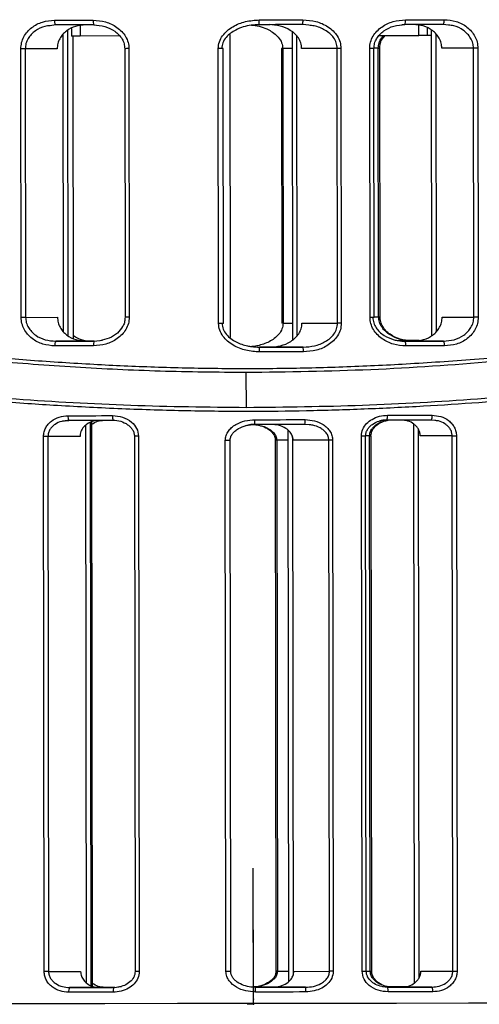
# Model space of a CAD drawing. Header units: millimetres. Extents: x -270 to 42, y 81 to 379.
# Tile 6 of 25: x -218 to -189, y 132 to 194. Entities that reach past the tile are written whole.
import ezdxf

# ---------------------------------------------------------------- set-up
doc = ezdxf.new("R2010")
doc.units = ezdxf.units.MM
doc.header["$PDSIZE"] = -1

msp = doc.modelspace()

# ---------------------------------------------------------------- linework, layer by layer
at = {"color": 7, "linetype": 'Continuous', "lineweight": 25}
for p, q in [((-215.506, 193.768), (-215.846, 193.721)), ((-214.704, 174.204), (-214.727, 193.426)), ((-214.484, 193.549), (-214.483, 193.07)), ((-213.943, 193.77), (-213.942, 193.07)), ((-199.553, 193.744), (-199.926, 193.787)), ((-193.496, 193.795), (-193.69, 193.769)), ((-192.621, 193.096), (-192.622, 193.754)), ((-192.071, 193.097), (-192.071, 193.569)), ((-191.834, 193.45), (-191.811, 174.207)), ((-190.735, 193.751), (-191.075, 193.798)), ((-214.999, 174.442), (-215.022, 193.188)), ((-214.36, 174.031), (-214.384, 193.07)), ((-211.455, 193.073), (-213.942, 193.07)), ((-204.485, 174.092), (-204.508, 193.169)), ((-200.603, 193.346), (-200.58, 173.925)), ((-200.312, 193.076), (-200.289, 174.195)), ((-195.128, 193.093), (-192.621, 193.096)), ((-194.924, 192.872), (-194.744, 193.101)), ((-191.543, 193.214), (-191.52, 174.444)), ((-217.662, 175.357), (-217.682, 192.266)), ((-215.399, 192.268), (-217.405, 192.266)), ((-217.405, 192.266), (-217.384, 175.357)), ((-211.138, 192.273), (-211.117, 175.365)), ((-210.873, 192.274), (-210.852, 175.365)), ((-205.23, 174.979), (-205.251, 192.28)), ((-204.921, 174.979), (-204.942, 192.281)), ((-201.274, 192.293), (-201.253, 174.991)), ((-200.602, 192.294), (-201.187, 192.293)), ((-201.187, 192.293), (-201.166, 174.992)), ((-197.755, 192.29), (-199.996, 192.287)), ((-197.734, 174.988), (-197.755, 192.29)), ((-197.517, 192.29), (-197.496, 174.988)), ((-195.69, 175.355), (-195.71, 192.292)), ((-195.423, 175.355), (-195.444, 192.292)), ((-195.166, 192.301), (-195.443, 192.3)), ((-195.146, 175.392), (-195.166, 192.301)), ((-195.166, 192.301), (-195.078, 192.301)), ((-195.057, 175.392), (-195.078, 192.301)), ((-189.171, 192.3), (-191.166, 192.298)), ((-189.151, 175.363), (-189.171, 192.3)), ((-188.894, 192.3), (-188.874, 175.363)), ((-217.384, 175.357), (-215.379, 175.36)), ((-201.166, 174.992), (-200.581, 174.992)), ((-199.975, 174.985), (-197.734, 174.988)), ((-195.423, 175.392), (-195.146, 175.392)), ((-195.146, 175.392), (-195.057, 175.392)), ((-191.145, 175.361), (-189.151, 175.363)), ((-213.577, 173.862), (-215.482, 173.859)), ((-213.063, 173.862), (-212.547, 173.931)), ((-193.108, 173.895), (-193.906, 173.894)), ((-191.05, 173.861), (-192.945, 173.858)), ((-199.901, 173.485), (-202.022, 173.483)), ((-203.471, 169.689), (-203.494, 171.882)), ((-214.895, 168.851), (-214.668, 168.872)), ((-214.658, 168.867), (-214.893, 168.836)), ((-213.246, 133.284), (-213.289, 168.757)), ((-213.173, 133.249), (-213.216, 168.788)), ((-202.945, 168.616), (-202.945, 168.916)), ((-199.529, 168.591), (-199.788, 168.619)), ((-192.943, 168.647), (-192.9, 133.442)), ((-191.6, 168.865), (-191.836, 168.895)), ((-213.541, 133.454), (-213.584, 168.59)), ((-200.865, 168.254), (-200.822, 133.548)), ((-192.651, 168.337), (-192.609, 133.753)), ((-216.211, 134.167), (-216.252, 167.865)), ((-213.956, 167.868), (-215.977, 167.866)), ((-215.977, 167.866), (-215.936, 134.168)), ((-210.53, 167.872), (-210.489, 134.174)), ((-210.265, 167.873), (-210.224, 134.175)), ((-204.769, 134.181), (-204.81, 167.613)), ((-204.461, 134.182), (-204.501, 167.614)), ((-201.655, 167.625), (-201.614, 134.193)), ((-200.864, 167.626), (-201.567, 167.625)), ((-201.567, 167.625), (-201.527, 134.193)), ((-200.573, 167.842), (-200.532, 133.943)), ((-198.28, 167.621), (-200.532, 167.619)), ((-198.24, 134.189), (-198.28, 167.621)), ((-198.044, 167.622), (-198.003, 134.189)), ((-196.191, 134.192), (-196.232, 167.89)), ((-195.715, 167.898), (-195.966, 167.897)), ((-195.924, 134.192), (-195.965, 167.89)), ((-195.674, 134.2), (-195.715, 167.898)), ((-195.715, 167.898), (-195.626, 167.898)), ((-195.585, 134.2), (-195.626, 167.898)), ((-190.514, 167.897), (-192.523, 167.894)), ((-190.473, 134.199), (-190.514, 167.897)), ((-190.239, 167.897), (-190.199, 134.199)), ((-215.936, 134.168), (-213.916, 134.17)), ((-201.527, 134.193), (-200.823, 134.194)), ((-200.491, 134.187), (-198.24, 134.189)), ((-195.924, 134.199), (-195.674, 134.2)), ((-195.674, 134.2), (-195.585, 134.2)), ((-192.483, 134.196), (-190.473, 134.199)), ((-212.707, 133.172), (-214.615, 133.169)), ((-211.82, 133.173), (-211.347, 133.232)), ((-203.192, 133.202), (-202.902, 133.184)), ((-201.804, 133.192), (-203.17, 133.191)), ((-202.901, 132.884), (-202.902, 133.184)), ((-199.745, 133.187), (-201.858, 133.185)), ((-194.897, 133.231), (-194.59, 133.194)), ((-194.253, 133.202), (-194.651, 133.201)), ((-191.792, 133.197), (-193.69, 133.195))]:
    msp.add_line(p, q, dxfattribs=at)
at = {"color": 7, "linetype": 'Continuous'}
for p, q in [((-203.036, 132.937), (-203.045, 140.673)), ((-203.035, 132.437), (-203.045, 140.173)), ((-203.035, 132.117), (-203.044, 139.853)), ((-203.036, 132.937), (-203.025, 132.937)), ((-203.035, 132.117), (-203.427, 132.117)), ((-203.035, 132.437), (-203.046, 132.437))]:
    msp.add_line(p, q, dxfattribs=at)
at = {"color": 7, "linetype": 'Continuous', "lineweight": 25, "flags": 128}
for points in [[(-215.563, 194.068), (-215.26, 194.068), (-214.957, 194.069), (-214.653, 194.069), (-214.35, 194.07), (-214.046, 194.07), (-213.742, 194.07), (-213.437, 194.071), (-213.133, 194.071)], [(-202.67, 194.084), (-202.325, 194.084), (-201.981, 194.084), (-201.636, 194.085), (-201.291, 194.085), (-200.946, 194.086), (-200.601, 194.086), (-200.257, 194.087), (-199.912, 194.087)], [(-193.453, 194.095), (-193.148, 194.095), (-192.843, 194.096), (-192.539, 194.096), (-192.235, 194.096), (-191.931, 194.097), (-191.627, 194.097), (-191.324, 194.097), (-191.02, 194.098)], [(-213.087, 193.771), (-213.39, 193.771), (-213.693, 193.77), (-213.996, 193.77), (-214.299, 193.77), (-214.601, 193.769), (-214.903, 193.769), (-215.205, 193.768), (-215.506, 193.768)], [(-199.926, 193.787), (-200.269, 193.787), (-200.612, 193.786), (-200.955, 193.786), (-201.299, 193.785), (-201.642, 193.785), (-201.985, 193.784), (-202.329, 193.784), (-202.672, 193.784)], [(-191.075, 193.798), (-191.376, 193.797), (-191.678, 193.797), (-191.981, 193.797), (-192.283, 193.796), (-192.586, 193.796), (-192.889, 193.796), (-193.193, 193.795), (-193.496, 193.795)], [(-213.942, 193.07), (-214.293, 193.07), (-214.467, 193.07), (-214.483, 193.07)], [(-192.071, 193.097), (-192.089, 193.097), (-192.266, 193.096), (-192.621, 193.096)], [(-191.834, 193.104), (-191.923, 193.104), (-192.071, 193.104)], [(-217.405, 192.266), (-217.433, 192.266), (-217.464, 192.266), (-217.498, 192.266), (-217.533, 192.266), (-217.57, 192.266), (-217.607, 192.266), (-217.645, 192.266), (-217.682, 192.266)], [(-210.873, 192.274), (-210.954, 192.274), (-211.026, 192.274), (-211.083, 192.273), (-211.121, 192.273), (-211.137, 192.273), (-211.138, 192.273)], [(-204.942, 192.281), (-204.948, 192.281), (-204.966, 192.281), (-204.995, 192.281), (-205.033, 192.281), (-205.08, 192.281), (-205.134, 192.281), (-205.192, 192.281), (-205.251, 192.28)], [(-201.187, 192.293), (-201.239, 192.293), (-201.269, 192.293), (-201.274, 192.293)], [(-197.517, 192.29), (-197.55, 192.29), (-197.583, 192.29), (-197.615, 192.29), (-197.646, 192.29), (-197.676, 192.29), (-197.704, 192.29), (-197.731, 192.29), (-197.755, 192.29)], [(-195.444, 192.292), (-195.449, 192.292), (-195.464, 192.292), (-195.488, 192.292), (-195.52, 192.292), (-195.56, 192.292), (-195.606, 192.292), (-195.657, 192.292), (-195.71, 192.292)], [(-188.894, 192.3), (-188.931, 192.3), (-188.969, 192.3), (-189.006, 192.3), (-189.043, 192.3), (-189.078, 192.3), (-189.112, 192.3), (-189.143, 192.3), (-189.171, 192.3)], [(-217.384, 175.357), (-217.413, 175.357), (-217.444, 175.357), (-217.477, 175.357), (-217.513, 175.357), (-217.549, 175.357), (-217.587, 175.357), (-217.624, 175.357), (-217.662, 175.357)], [(-210.852, 175.365), (-210.933, 175.365), (-211.005, 175.365), (-211.063, 175.365), (-211.101, 175.365), (-211.117, 175.365), (-211.117, 175.365)], [(-204.921, 174.979), (-204.927, 174.979), (-204.945, 174.979), (-204.974, 174.979), (-205.012, 174.979), (-205.059, 174.979), (-205.113, 174.979), (-205.171, 174.979), (-205.23, 174.979)], [(-201.166, 174.992), (-201.218, 174.991), (-201.248, 174.991), (-201.253, 174.991)], [(-197.496, 174.988), (-197.529, 174.988), (-197.562, 174.988), (-197.594, 174.988), (-197.625, 174.988), (-197.655, 174.988), (-197.683, 174.988), (-197.71, 174.988), (-197.734, 174.988)], [(-195.423, 175.355), (-195.428, 175.355), (-195.443, 175.355), (-195.467, 175.355), (-195.5, 175.355), (-195.54, 175.355), (-195.586, 175.355), (-195.636, 175.355), (-195.69, 175.355)], [(-188.874, 175.363), (-188.911, 175.363), (-188.949, 175.363), (-188.986, 175.363), (-189.023, 175.363), (-189.058, 175.363), (-189.091, 175.363), (-189.122, 175.363), (-189.151, 175.363)], [(-213.108, 173.562), (-213.413, 173.562), (-213.717, 173.562), (-214.021, 173.561), (-214.325, 173.561), (-214.629, 173.561), (-214.932, 173.56), (-215.235, 173.56), (-215.538, 173.559)], [(-215.482, 173.859), (-215.181, 173.86), (-214.879, 173.86), (-214.577, 173.861), (-214.275, 173.861), (-213.972, 173.861), (-213.669, 173.862), (-213.366, 173.862), (-213.063, 173.862)], [(-213.063, 173.863), (-213.269, 173.862), (-213.577, 173.862)], [(-193.903, 173.893), (-193.829, 173.894), (-193.52, 173.894), (-193.211, 173.894), (-192.902, 173.895), (-192.594, 173.895)], [(-193.472, 173.858), (-193.168, 173.858), (-192.865, 173.858), (-192.562, 173.859), (-192.259, 173.859), (-191.957, 173.86), (-191.654, 173.86), (-191.352, 173.86), (-191.05, 173.861)], [(-192.945, 173.858), (-193.254, 173.858), (-193.454, 173.858)], [(-190.995, 173.561), (-191.299, 173.56), (-191.602, 173.56), (-191.906, 173.56), (-192.21, 173.559), (-192.514, 173.559), (-192.818, 173.558), (-193.123, 173.558), (-193.428, 173.558)], [(-192.592, 173.895), (-192.805, 173.895), (-193.108, 173.895)], [(-202.759, 173.489), (-202.73, 173.489), (-202.375, 173.49), (-202.021, 173.49), (-201.96, 173.49)], [(-202.022, 173.483), (-202.377, 173.482), (-202.649, 173.482)], [(-202.647, 173.482), (-202.304, 173.482), (-201.961, 173.483), (-201.617, 173.483), (-201.274, 173.483), (-200.931, 173.484), (-200.588, 173.484), (-200.245, 173.485), (-199.901, 173.485)], [(-199.887, 173.185), (-200.231, 173.185), (-200.576, 173.184), (-200.921, 173.184), (-201.265, 173.183), (-201.61, 173.183), (-201.955, 173.183), (-202.3, 173.182), (-202.645, 173.182)], [(-214.714, 169.167), (-214.365, 169.168), (-214.014, 169.168), (-213.664, 169.168), (-213.313, 169.169), (-212.962, 169.169), (-212.61, 169.17), (-212.258, 169.17), (-211.906, 169.171)], [(-211.863, 168.871), (-212.214, 168.87), (-212.564, 168.87), (-212.914, 168.869), (-213.263, 168.869), (-213.613, 168.869), (-213.961, 168.868), (-214.31, 168.868), (-214.658, 168.867)], [(-202.945, 168.916), (-202.548, 168.916), (-202.152, 168.917), (-201.755, 168.917), (-201.358, 168.917), (-200.962, 168.918), (-200.565, 168.918), (-200.169, 168.919), (-199.773, 168.919)], [(-199.788, 168.619), (-200.182, 168.619), (-200.577, 168.618), (-200.971, 168.618), (-201.366, 168.617), (-201.761, 168.617), (-202.156, 168.617), (-202.55, 168.616), (-202.945, 168.616)], [(-191.836, 168.895), (-192.184, 168.895), (-192.533, 168.894), (-192.882, 168.894), (-193.232, 168.893), (-193.582, 168.893), (-193.932, 168.892), (-194.282, 168.892), (-194.633, 168.892)], [(-194.593, 169.192), (-194.24, 169.192), (-193.888, 169.193), (-193.536, 169.193), (-193.185, 169.193), (-192.833, 169.194), (-192.483, 169.194), (-192.132, 169.195), (-191.782, 169.195)], [(-215.977, 167.866), (-216.005, 167.866), (-216.036, 167.866), (-216.069, 167.866), (-216.104, 167.866), (-216.141, 167.866), (-216.178, 167.865), (-216.215, 167.865), (-216.252, 167.865)], [(-210.265, 167.873), (-210.346, 167.872), (-210.418, 167.872), (-210.475, 167.872), (-210.514, 167.872), (-210.53, 167.872), (-210.53, 167.872)], [(-204.501, 167.614), (-204.507, 167.614), (-204.525, 167.614), (-204.554, 167.614), (-204.592, 167.614), (-204.639, 167.614), (-204.692, 167.613), (-204.75, 167.613), (-204.81, 167.613)], [(-201.567, 167.625), (-201.62, 167.625), (-201.649, 167.625), (-201.655, 167.625)], [(-198.044, 167.622), (-198.076, 167.621), (-198.109, 167.621), (-198.141, 167.621), (-198.172, 167.621), (-198.202, 167.621), (-198.23, 167.621), (-198.256, 167.621), (-198.28, 167.621)], [(-196.232, 167.89), (-196.178, 167.89), (-196.128, 167.89), (-196.082, 167.89), (-196.042, 167.89), (-196.009, 167.89), (-195.985, 167.89), (-195.97, 167.89), (-195.965, 167.89)], [(-190.514, 167.897), (-190.486, 167.897), (-190.455, 167.897), (-190.422, 167.897), (-190.387, 167.897), (-190.351, 167.897), (-190.314, 167.897), (-190.276, 167.897), (-190.239, 167.897)], [(-215.936, 134.168), (-215.964, 134.168), (-215.995, 134.168), (-216.028, 134.168), (-216.063, 134.168), (-216.1, 134.168), (-216.137, 134.168), (-216.174, 134.168), (-216.211, 134.167)], [(-210.224, 134.175), (-210.305, 134.175), (-210.377, 134.174), (-210.435, 134.174), (-210.473, 134.174), (-210.489, 134.174), (-210.489, 134.174)], [(-204.461, 134.182), (-204.467, 134.182), (-204.485, 134.182), (-204.513, 134.182), (-204.552, 134.182), (-204.599, 134.181), (-204.652, 134.181), (-204.709, 134.181), (-204.769, 134.181)], [(-201.527, 134.193), (-201.579, 134.193), (-201.609, 134.193), (-201.614, 134.193)], [(-198.003, 134.189), (-198.036, 134.189), (-198.068, 134.189), (-198.1, 134.189), (-198.131, 134.189), (-198.161, 134.189), (-198.189, 134.189), (-198.216, 134.189), (-198.24, 134.189)], [(-196.191, 134.192), (-196.138, 134.192), (-196.087, 134.192), (-196.041, 134.192), (-196.001, 134.192), (-195.968, 134.192), (-195.944, 134.192), (-195.929, 134.192), (-195.924, 134.192)], [(-190.473, 134.199), (-190.445, 134.199), (-190.414, 134.199), (-190.381, 134.199), (-190.346, 134.199), (-190.31, 134.199), (-190.273, 134.199), (-190.235, 134.199), (-190.199, 134.199)], [(-211.862, 132.873), (-212.214, 132.872), (-212.566, 132.872), (-212.918, 132.871), (-213.269, 132.871), (-213.62, 132.871), (-213.97, 132.87), (-214.321, 132.87), (-214.67, 132.869)], [(-214.615, 133.169), (-214.267, 133.17), (-213.918, 133.17), (-213.569, 133.171), (-213.22, 133.171), (-212.87, 133.172), (-212.521, 133.172), (-212.17, 133.172), (-211.82, 133.173)], [(-212.707, 133.172), (-212.351, 133.172), (-211.993, 133.173), (-211.821, 133.173)], [(-211.76, 133.18), (-211.833, 133.18), (-212.184, 133.18), (-212.386, 133.18)], [(-211.762, 133.18), (-212.026, 133.18), (-212.383, 133.179)], [(-201.804, 133.192), (-202.171, 133.192), (-202.58, 133.191), (-202.989, 133.191), (-203.019, 133.191)], [(-202.902, 133.184), (-202.508, 133.184), (-202.113, 133.184), (-201.718, 133.185), (-201.323, 133.185), (-200.929, 133.186), (-200.534, 133.186), (-200.139, 133.187), (-199.745, 133.187)], [(-199.729, 132.887), (-200.125, 132.887), (-200.522, 132.886), (-200.918, 132.886), (-201.315, 132.885), (-201.711, 132.885), (-202.108, 132.884), (-202.505, 132.884), (-202.901, 132.884)], [(-202.897, 133.184), (-202.675, 133.184), (-202.267, 133.184), (-201.858, 133.185)], [(-193.365, 133.202), (-193.722, 133.202), (-194.079, 133.202), (-194.436, 133.201), (-194.648, 133.201)], [(-194.59, 133.194), (-194.239, 133.194), (-193.889, 133.194), (-193.539, 133.195), (-193.189, 133.195), (-192.839, 133.196), (-192.49, 133.196), (-192.141, 133.197), (-191.792, 133.197)], [(-191.738, 132.897), (-192.088, 132.897), (-192.439, 132.896), (-192.789, 132.896), (-193.141, 132.895), (-193.492, 132.895), (-193.844, 132.895), (-194.196, 132.894), (-194.549, 132.894)], [(-194.489, 133.194), (-194.404, 133.194), (-194.047, 133.194), (-193.69, 133.195)], [(-193.639, 133.202), (-193.902, 133.202), (-194.253, 133.202)], [(-264.661, 132.112), (-263.726, 132.113), (-262.462, 132.114), (-260.875, 132.116), (-258.974, 132.118), (-256.769, 132.12), (-254.272, 132.123), (-251.497, 132.126), (-248.458, 132.13), (-245.173, 132.133), (-241.659, 132.137), (-237.935, 132.142), (-234.022, 132.146), (-229.94, 132.151), (-225.713, 132.156), (-221.362, 132.161), (-216.911, 132.167), (-212.385, 132.172), (-207.809, 132.178), (-203.206, 132.183), (-198.603, 132.189), (-194.023, 132.194), (-189.493, 132.2), (-185.036, 132.205)]]:
    msp.add_lwpolyline(points, dxfattribs=at)
at = {"color": 7, "linetype": 'Continuous', "lineweight": 25}
for centre, radius, start, end in [((-215.12, 193.996), 0.448, 170.78179, 210.57117), ((-212.601, 193.998), 0.536, 172.21603, 205.06594), ((-214.016, 193.995), 11.346, 358.93324, 0.44816), ((-201.482, 194.01), 1.572, 351.83398, 2.7981), ((-194.002, 194.021), 0.554, 335.92587, 7.68653), ((-191.474, 194.025), 0.459, 330.37204, 9.1581), ((-215.095, 173.632), 0.449, 149.57458, 189.35262), ((-212.576, 173.636), 0.537, 155.07882, 187.91892), ((-193.977, 173.63), 0.554, 352.4561, 24.20722), ((-191.449, 173.633), 0.459, 350.98511, 29.76003), ((-213.996, 173.243), 11.351, 359.69089, 1.20531), ((-201.458, 173.258), 1.573, 357.34218, 8.30276), ((-214.27, 169.095), 0.451, 170.82163, 210.40883), ((-211.343, 169.098), 0.568, 172.62754, 203.58817), ((-201.201, 168.843), 1.431, 351.01558, 3.06539), ((-195.176, 169.117), 0.587, 337.40251, 7.26957), ((-192.237, 169.122), 0.461, 330.52434, 9.11999), ((-214.226, 132.942), 0.451, 149.7369, 189.31279), ((-211.299, 132.947), 0.568, 156.55629, 187.50759), ((-201.159, 132.96), 1.432, 357.07503, 9.12095), ((-195.132, 132.967), 0.588, 352.87288, 22.73088), ((-192.193, 132.969), 0.461, 351.0232, 29.60775)]:
    msp.add_arc(centre, radius, start, end, dxfattribs=at)
for points, knots in [([(-217.682, 192.266), (-217.672, 192.397), (-217.653, 192.658), (-217.504, 193.024), (-217.283, 193.345), (-216.907, 193.697), (-216.327, 194.002), (-215.817, 194.046), (-215.563, 194.068)], [0, 0, 0, 0, 0.1261207, 0.2507475, 0.3761611, 0.5017374, 0.7512596, 1, 1, 1, 1]), ([(-213.133, 194.071), (-212.868, 194.05), (-212.34, 194.007), (-211.727, 193.707), (-211.319, 193.362), (-211.075, 193.04), (-210.905, 192.673), (-210.883, 192.406), (-210.873, 192.274)], [0, 0, 0, 0, 0.249605, 0.49931, 0.627776, 0.749988, 0.876853, 1, 1, 1, 1]), ([(-205.251, 192.28), (-205.236, 192.426), (-205.206, 192.716), (-204.985, 193.101), (-204.687, 193.418), (-204.212, 193.749), (-203.533, 194.023), (-202.957, 194.064), (-202.67, 194.084)], [0, 0, 0, 0, 0.1257264, 0.2510607, 0.3761919, 0.5016744, 0.7512456, 1, 1, 1, 1]), ([(-199.912, 194.087), (-199.636, 194.068), (-199.085, 194.029), (-198.437, 193.744), (-198.002, 193.403), (-197.738, 193.078), (-197.553, 192.703), (-197.529, 192.426), (-197.517, 192.29)], [0, 0, 0, 0, 0.250139, 0.499169, 0.627957, 0.749629, 0.876874, 1, 1, 1, 1]), ([(-195.71, 192.292), (-195.699, 192.427), (-195.677, 192.696), (-195.506, 193.067), (-195.261, 193.386), (-194.854, 193.731), (-194.244, 194.029), (-193.717, 194.073), (-193.453, 194.095)], [0, 0, 0, 0, 0.1259147, 0.2510993, 0.3764291, 0.5020214, 0.7507218, 1, 1, 1, 1]), ([(-191.02, 194.098), (-190.765, 194.076), (-190.254, 194.034), (-189.67, 193.727), (-189.292, 193.376), (-189.072, 193.053), (-188.922, 192.69), (-188.904, 192.43), (-188.894, 192.3)], [0, 0, 0, 0, 0.249184, 0.499081, 0.626579, 0.749636, 0.875914, 1, 1, 1, 1]), ([(-215.846, 193.721), (-215.953, 193.71), (-216.281, 193.678), (-216.692, 193.469), (-217.034, 193.181), (-217.239, 192.91), (-217.378, 192.602), (-217.396, 192.376), (-217.405, 192.266)], [0, 0, 0, 0, 0.13814, 0.424148, 0.574391, 0.711667, 0.858702, 1, 1, 1, 1]), ([(-213.601, 193.771), (-213.816, 193.753), (-214.245, 193.716), (-214.738, 193.463), (-215.059, 193.17), (-215.247, 192.902), (-215.374, 192.598), (-215.391, 192.379), (-215.399, 192.268)], [0, 0, 0, 0, 0.248878, 0.498361, 0.626263, 0.749342, 0.873893, 1, 1, 1, 1]), ([(-213.095, 193.776), (-212.859, 193.756), (-212.39, 193.715), (-211.853, 193.453), (-211.503, 193.156), (-211.3, 192.891), (-211.164, 192.592), (-211.147, 192.379), (-211.138, 192.273)], [0, 0, 0, 0, 0.261212, 0.518128, 0.643561, 0.765749, 0.884005, 1, 1, 1, 1]), ([(-202.672, 193.784), (-202.838, 193.776), (-203.346, 193.754), (-204.09, 193.53), (-204.694, 193.099), (-204.984, 192.66), (-205.014, 192.403), (-205.029, 192.281)], [0, 0, 0, 0, 0.163641, 0.4992, 0.748894, 0.881038, 1, 1, 1, 1]), ([(-203.154, 193.763), (-203.119, 193.761), (-202.744, 193.738), (-202.129, 193.536), (-201.523, 193.111), (-201.233, 192.673), (-201.201, 192.415), (-201.187, 192.293)], [0, 0, 0, 0, 0.039433, 0.424827, 0.711602, 0.863371, 1, 1, 1, 1]), ([(-199.996, 192.287), (-200.007, 192.404), (-200.029, 192.638), (-200.191, 192.953), (-200.419, 193.222), (-200.794, 193.504), (-201.346, 193.737), (-201.813, 193.769), (-202.047, 193.785)], [0, 0, 0, 0, 0.124935, 0.250312, 0.371666, 0.500911, 0.749921, 1, 1, 1, 1]), ([(-197.755, 192.29), (-197.767, 192.407), (-197.791, 192.65), (-197.969, 192.968), (-198.22, 193.239), (-198.619, 193.515), (-199.079, 193.707), (-199.436, 193.735), (-199.553, 193.744)], [0, 0, 0, 0, 0.138952, 0.287238, 0.422544, 0.575059, 0.861396, 1, 1, 1, 1]), ([(-195.444, 192.292), (-195.435, 192.399), (-195.418, 192.613), (-195.281, 192.913), (-195.078, 193.178), (-194.729, 193.475), (-194.193, 193.737), (-193.724, 193.779), (-193.488, 193.8)], [0, 0, 0, 0, 0.116813, 0.235338, 0.357509, 0.48328, 0.739151, 1, 1, 1, 1]), ([(-191.166, 192.298), (-191.174, 192.407), (-191.191, 192.625), (-191.319, 192.929), (-191.507, 193.197), (-191.829, 193.489), (-192.323, 193.743), (-192.754, 193.778), (-192.969, 193.796)], [0, 0, 0, 0, 0.124842, 0.250133, 0.372941, 0.50061, 0.750384, 1, 1, 1, 1]), ([(-189.171, 192.3), (-189.18, 192.41), (-189.199, 192.635), (-189.337, 192.941), (-189.542, 193.212), (-189.885, 193.5), (-190.297, 193.709), (-190.627, 193.741), (-190.735, 193.751)], [0, 0, 0, 0, 0.140615, 0.286907, 0.424124, 0.574321, 0.861124, 1, 1, 1, 1]), ([(-195.166, 192.301), (-195.155, 192.413), (-195.133, 192.644), (-195.002, 192.918), (-194.88, 193.054), (-194.838, 193.101)], [0, 0, 0, 0, 0.380838, 0.78617, 1, 1, 1, 1]), ([(-195.078, 192.301), (-195.07, 192.392), (-195.054, 192.575), (-195.001, 192.777), (-194.933, 192.861), (-194.924, 192.872)], [0, 0, 0, 0, 0.460304, 0.927343, 1, 1, 1, 1]), ([(-224.72, 173.351), (-223.462, 173.226), (-220.947, 172.977), (-217.06, 172.654), (-213.163, 172.4), (-209.219, 172.222), (-205.283, 172.134), (-201.321, 172.138), (-197.359, 172.235), (-194.023, 172.391), (-191.26, 172.566), (-189.061, 172.727), (-186.836, 172.912), (-184.615, 173.118), (-182.508, 173.327), (-180.353, 173.554), (-178.099, 173.8), (-175.944, 174.041), (-173.883, 174.27), (-171.996, 174.474), (-170.028, 174.677), (-168.097, 174.861), (-166.205, 175.018), (-163.515, 175.199), (-160.167, 175.314), (-156.285, 175.222), (-153.31, 174.941), (-151.079, 174.601), (-149.476, 174.295), (-147.969, 173.948), (-146.561, 173.57), (-145.228, 173.163), (-143.853, 172.693), (-142.522, 172.184), (-141.283, 171.663), (-140.212, 171.176), (-139.271, 170.72), (-138.27, 170.21), (-137.378, 169.729), (-136.716, 169.369), (-136.626, 169.328), (-136.58, 169.307)], [0, 0, 0, 0, 0.031417, 0.062805, 0.094826, 0.12527, 0.15681, 0.18806, 0.21891, 0.250625, 0.267514, 0.285233, 0.303786, 0.321706, 0.339855, 0.356148, 0.375854, 0.397226, 0.411851, 0.429947, 0.447507, 0.465181, 0.483264, 0.500801, 0.542619, 0.583505, 0.62502, 0.645672, 0.666467, 0.68777, 0.708071, 0.728371, 0.750225, 0.777187, 0.801644, 0.826009, 0.850715, 0.875387, 0.917528, 0.958008, 1, 1, 1, 1]), ([(-215.538, 173.559), (-215.793, 173.581), (-216.303, 173.623), (-216.886, 173.93), (-217.264, 174.281), (-217.484, 174.604), (-217.634, 174.967), (-217.652, 175.228), (-217.662, 175.357)], [0, 0, 0, 0, 0.249184, 0.499081, 0.626578, 0.749636, 0.875913, 1, 1, 1, 1]), ([(-217.384, 175.357), (-217.375, 175.247), (-217.357, 175.023), (-217.218, 174.716), (-217.013, 174.446), (-216.671, 174.155), (-216.151, 173.91), (-215.705, 173.876), (-215.482, 173.859)], [0, 0, 0, 0, 0.12257, 0.250087, 0.369695, 0.500615, 0.750611, 1, 1, 1, 1]), ([(-215.379, 175.36), (-215.37, 175.251), (-215.354, 175.032), (-215.226, 174.729), (-215.038, 174.46), (-214.717, 174.168), (-214.223, 173.915), (-213.792, 173.88), (-213.577, 173.862)], [0, 0, 0, 0, 0.124842, 0.250133, 0.372942, 0.50061, 0.750384, 1, 1, 1, 1]), ([(-210.852, 175.365), (-210.864, 175.23), (-210.886, 174.961), (-211.057, 174.591), (-211.301, 174.271), (-211.708, 173.926), (-212.317, 173.628), (-212.844, 173.584), (-213.108, 173.562)], [0, 0, 0, 0, 0.125915, 0.251099, 0.376429, 0.502022, 0.750722, 1, 1, 1, 1]), ([(-211.117, 175.365), (-211.125, 175.273), (-211.141, 175.089), (-211.195, 174.886), (-211.264, 174.802), (-211.274, 174.79)], [0, 0, 0, 0, 0.460418, 0.923516, 1, 1, 1, 1]), ([(-202.645, 173.182), (-202.934, 173.201), (-203.51, 173.24), (-204.195, 173.516), (-204.67, 173.847), (-204.966, 174.166), (-205.184, 174.545), (-205.215, 174.834), (-205.23, 174.979)], [0, 0, 0, 0, 0.250038, 0.499051, 0.629187, 0.74973, 0.875127, 1, 1, 1, 1]), ([(-205.008, 174.979), (-204.993, 174.857), (-204.962, 174.601), (-204.672, 174.163), (-204.14, 173.781), (-203.57, 173.59), (-203.07, 173.498), (-202.815, 173.488), (-202.647, 173.482)], [0, 0, 0, 0, 0.118597, 0.250297, 0.499861, 0.749338, 0.835945, 1, 1, 1, 1]), ([(-136.708, 169.093), (-136.741, 169.107), (-136.81, 169.136), (-137.636, 169.587), (-139.231, 170.445), (-141.852, 171.683), (-145.297, 172.997), (-149.535, 174.151), (-154.522, 174.916), (-160.199, 175.135), (-166.466, 174.82), (-173.225, 174.115), (-180.391, 173.286), (-187.882, 172.536), (-195.628, 171.989), (-200.87, 171.918), (-203.494, 171.882)], [0, 0, 0, 0, 0.05054, 0.106244, 0.18045, 0.255352, 0.329831, 0.404439, 0.478884, 0.552632, 0.627035, 0.701532, 0.775682, 0.850455, 0.92517, 1, 1, 1, 1]), ([(-201.166, 174.992), (-201.18, 174.87), (-201.21, 174.613), (-201.499, 174.175), (-202.03, 173.79), (-202.6, 173.603), (-202.975, 173.525), (-203.102, 173.518), (-203.142, 173.516)], [0, 0, 0, 0, 0.135549, 0.286073, 0.571307, 0.856442, 0.955429, 1, 1, 1, 1]), ([(-202.022, 173.483), (-201.789, 173.499), (-201.322, 173.532), (-200.771, 173.766), (-200.397, 174.049), (-200.169, 174.318), (-200.008, 174.633), (-199.986, 174.868), (-199.975, 174.985)], [0, 0, 0, 0, 0.249636, 0.498872, 0.628155, 0.749596, 0.874662, 1, 1, 1, 1]), ([(-199.901, 173.485), (-199.66, 173.501), (-199.177, 173.532), (-198.596, 173.757), (-198.197, 174.036), (-197.947, 174.308), (-197.77, 174.627), (-197.746, 174.87), (-197.734, 174.988)], [0, 0, 0, 0, 0.249621, 0.499039, 0.631827, 0.749661, 0.878899, 1, 1, 1, 1]), ([(-197.496, 174.988), (-197.509, 174.849), (-197.534, 174.572), (-197.718, 174.192), (-197.983, 173.87), (-198.418, 173.529), (-199.061, 173.245), (-199.611, 173.205), (-199.887, 173.185)], [0, 0, 0, 0, 0.125448, 0.250586, 0.375953, 0.501287, 0.750552, 1, 1, 1, 1]), ([(-193.428, 173.558), (-193.692, 173.579), (-194.222, 173.622), (-194.835, 173.921), (-195.243, 174.267), (-195.487, 174.589), (-195.657, 174.955), (-195.679, 175.223), (-195.69, 175.355)], [0, 0, 0, 0, 0.249605, 0.49931, 0.627777, 0.749989, 0.876854, 1, 1, 1, 1]), ([(-195.51, 175.355), (-195.5, 175.243), (-195.478, 175.01), (-195.318, 174.701), (-195.089, 174.432), (-194.718, 174.147), (-194.306, 173.976), (-193.853, 173.875), (-193.621, 173.864), (-193.472, 173.858)], [0, 0, 0, 0, 0.120878, 0.249532, 0.367035, 0.500097, 0.749802, 0.839642, 1, 1, 1, 1]), ([(-193.108, 173.895), (-193.339, 173.911), (-193.801, 173.945), (-194.35, 174.183), (-194.72, 174.464), (-194.951, 174.734), (-195.113, 175.044), (-195.135, 175.279), (-195.146, 175.392)], [0, 0, 0, 0, 0.24915, 0.497792, 0.630755, 0.748206, 0.878075, 1, 1, 1, 1]), ([(-193.1, 173.89), (-193.336, 173.91), (-193.804, 173.951), (-194.34, 174.211), (-194.69, 174.507), (-194.893, 174.772), (-195.031, 175.072), (-195.049, 175.286), (-195.057, 175.392)], [0, 0, 0, 0, 0.260835, 0.516698, 0.642467, 0.764637, 0.883168, 1, 1, 1, 1]), ([(-192.945, 173.858), (-192.73, 173.877), (-192.3, 173.913), (-191.807, 174.166), (-191.486, 174.459), (-191.298, 174.727), (-191.17, 175.031), (-191.154, 175.25), (-191.145, 175.361)], [0, 0, 0, 0, 0.248879, 0.498362, 0.626264, 0.749343, 0.873893, 1, 1, 1, 1]), ([(-191.05, 173.861), (-190.828, 173.878), (-190.383, 173.912), (-189.864, 174.158), (-189.522, 174.448), (-189.317, 174.719), (-189.178, 175.027), (-189.159, 175.252), (-189.151, 175.363)], [0, 0, 0, 0, 0.248697, 0.498017, 0.628988, 0.748653, 0.876828, 1, 1, 1, 1]), ([(-188.874, 175.363), (-188.883, 175.232), (-188.902, 174.971), (-189.052, 174.605), (-189.273, 174.284), (-189.65, 173.932), (-190.231, 173.626), (-190.741, 173.583), (-190.995, 173.561)], [0, 0, 0, 0, 0.126121, 0.250747, 0.376161, 0.501737, 0.751259, 1, 1, 1, 1]), ([(-213.226, 173.842), (-213.443, 173.856), (-213.849, 173.882), (-214.198, 174.09), (-214.361, 174.187)], [0, 0, 0, 0, 0.534652, 1, 1, 1, 1]), ([(-211.274, 174.79), (-211.375, 174.641), (-211.59, 174.326), (-212.11, 174.02), (-212.506, 173.931), (-212.706, 173.886)], [0, 0, 0, 0, 0.305269, 0.6482574, 1, 1, 1, 1]), ([(-203.494, 171.882), (-205.301, 171.899), (-208.906, 171.934), (-214.266, 172.2), (-219.555, 172.591), (-222.982, 172.931), (-224.699, 173.101)], [0, 0, 0, 0, 0.250445, 0.499616, 0.749363, 1, 1, 1, 1]), ([(-264.807, 166.131), (-264.321, 166.384), (-263.351, 166.889), (-260.87, 168.035), (-257.691, 169.261), (-253.764, 170.417), (-249.137, 171.319), (-243.857, 171.785), (-238.007, 171.789), (-231.694, 171.367), (-225, 170.771), (-217.998, 170.2), (-210.794, 169.774), (-205.908, 169.717), (-203.471, 169.689)], [0, 0, 0, 0, 0.0833834, 0.1664591, 0.2501278, 0.3332445, 0.4163966, 0.5002453, 0.5832777, 0.6665214, 0.7502089, 0.8333055, 0.9168503, 1, 1, 1, 1]), ([(-203.471, 169.689), (-201.032, 169.718), (-196.131, 169.776), (-188.883, 170.206), (-181.834, 170.792), (-175.072, 171.41), (-168.693, 171.864), (-162.78, 171.891), (-157.43, 171.454), (-152.726, 170.571), (-148.716, 169.419), (-145.463, 168.193), (-142.915, 167.042), (-141.907, 166.535), (-141.404, 166.281)], [0, 0, 0, 0, 0.082766, 0.166311, 0.249538, 0.332695, 0.416463, 0.499377, 0.58239, 0.66618, 0.749386, 0.832914, 0.916439, 1, 1, 1, 1]), ([(-141.508, 166.055), (-141.87, 166.238), (-142.591, 166.603), (-144.256, 167.389), (-146.328, 168.268), (-148.687, 169.132), (-151.194, 169.892), (-153.759, 170.519), (-156.535, 171.032), (-159.559, 171.407), (-162.803, 171.608), (-166.228, 171.649), (-169.806, 171.532), (-173.478, 171.284), (-177.452, 170.949), (-181.429, 170.587), (-185.306, 170.252), (-188.84, 169.978), (-192.379, 169.747), (-196.007, 169.571), (-199.659, 169.46), (-203.394, 169.417), (-207.279, 169.457), (-211.333, 169.584), (-214.67, 169.755), (-217.291, 169.923), (-219.106, 170.052), (-220.903, 170.19), (-222.747, 170.34), (-224.89, 170.522), (-227.008, 170.706), (-228.906, 170.872), (-230.621, 171.018), (-232.323, 171.154), (-234.125, 171.285), (-236.63, 171.441), (-239.843, 171.562), (-243.168, 171.522), (-245.906, 171.366), (-248.122, 171.147), (-250.219, 170.846), (-252.212, 170.473), (-254.048, 170.048), (-255.799, 169.57), (-257.547, 169.019), (-259.221, 168.414), (-260.721, 167.809), (-262.011, 167.239), (-263.112, 166.719), (-264.04, 166.253), (-264.481, 166.022), (-264.702, 165.906)], [0, 0, 0, 0, 0.031377, 0.062612, 0.093951, 0.125312, 0.150961, 0.175673, 0.200476, 0.225139, 0.250214, 0.275012, 0.29926, 0.323864, 0.347477, 0.375023, 0.397269, 0.417244, 0.437491, 0.458945, 0.479771, 0.499977, 0.522608, 0.546014, 0.569418, 0.580312, 0.59182, 0.601397, 0.612218, 0.62486, 0.640223, 0.651152, 0.660279, 0.672645, 0.683776, 0.695433, 0.722377, 0.74963, 0.767463, 0.785033, 0.802861, 0.820611, 0.838665, 0.855632, 0.874607, 0.897105, 0.917632, 0.937345, 0.958701, 0.979398, 1, 1, 1, 1]), ([(-216.252, 167.865), (-216.245, 167.959), (-216.232, 168.147), (-216.124, 168.41), (-215.964, 168.643), (-215.69, 168.898), (-215.268, 169.12), (-214.899, 169.151), (-214.714, 169.167)], [0, 0, 0, 0, 0.124007, 0.250357, 0.373321, 0.500937, 0.75085, 1, 1, 1, 1]), ([(-214.893, 168.836), (-214.966, 168.829), (-215.191, 168.808), (-215.474, 168.671), (-215.713, 168.481), (-215.858, 168.3), (-215.958, 168.093), (-215.971, 167.94), (-215.977, 167.866)], [0, 0, 0, 0, 0.137395, 0.424775, 0.576029, 0.712755, 0.859765, 1, 1, 1, 1]), ([(-212.751, 168.87), (-212.918, 168.853), (-213.223, 168.824), (-213.593, 168.612), (-213.84, 168.34), (-213.946, 168.076), (-213.954, 167.915), (-213.956, 167.868)], [0, 0, 0, 0, 0.290814, 0.527642, 0.723003, 0.919467, 1, 1, 1, 1]), ([(-213.216, 168.63), (-213.098, 168.701), (-212.854, 168.848), (-212.571, 168.867), (-212.426, 168.877)], [0, 0, 0, 0, 0.485719, 1, 1, 1, 1]), ([(-211.906, 169.171), (-211.691, 169.151), (-211.262, 169.113), (-210.727, 168.815), (-210.344, 168.386), (-210.291, 168.043), (-210.265, 167.873)], [0, 0, 0, 0, 0.279652, 0.559496, 0.779961, 1, 1, 1, 1]), ([(-211.879, 168.892), (-211.714, 168.875), (-211.388, 168.843), (-211.017, 168.661), (-210.777, 168.458), (-210.64, 168.281), (-210.547, 168.082), (-210.535, 167.942), (-210.528, 167.872)], [0, 0, 0, 0, 0.267024, 0.527026, 0.652373, 0.772851, 0.887861, 1, 1, 1, 1]), ([(-204.81, 167.613), (-204.798, 167.718), (-204.776, 167.927), (-204.62, 168.201), (-204.407, 168.432), (-204.065, 168.672), (-203.57, 168.872), (-203.154, 168.901), (-202.945, 168.916)], [0, 0, 0, 0, 0.125054, 0.250227, 0.370775, 0.50092, 0.749957, 1, 1, 1, 1]), ([(-203.978, 168.352), (-203.818, 168.428), (-203.491, 168.584), (-203.13, 168.608), (-202.945, 168.621)], [0, 0, 0, 0, 0.48874, 1, 1, 1, 1]), ([(-202.945, 168.616), (-203.057, 168.614), (-203.291, 168.611), (-203.513, 168.533), (-203.629, 168.493)], [0, 0, 0, 0, 0.47421, 1, 1, 1, 1]), ([(-202.938, 168.609), (-202.78, 168.581), (-202.471, 168.527), (-202.119, 168.35), (-201.889, 168.158), (-201.757, 167.994), (-201.67, 167.812), (-201.66, 167.686), (-201.655, 167.625)], [0, 0, 0, 0, 0.272693, 0.536245, 0.662284, 0.782153, 0.894151, 1, 1, 1, 1]), ([(-202.922, 168.605), (-202.909, 168.604), (-202.658, 168.589), (-202.242, 168.461), (-201.808, 168.181), (-201.631, 167.919), (-201.575, 167.749), (-201.57, 167.666), (-201.567, 167.625)], [0, 0, 0, 0, 0.02232, 0.418348, 0.708137, 0.862422, 0.93257, 1, 1, 1, 1]), ([(-200.532, 167.619), (-200.542, 167.71), (-200.562, 167.892), (-200.726, 168.159), (-201.016, 168.411), (-201.432, 168.586), (-201.75, 168.607), (-201.901, 168.617)], [0, 0, 0, 0, 0.146214, 0.291841, 0.490421, 0.757167, 1, 1, 1, 1]), ([(-199.773, 168.919), (-199.574, 168.905), (-199.176, 168.877), (-198.709, 168.672), (-198.395, 168.425), (-198.205, 168.193), (-198.071, 167.922), (-198.053, 167.722), (-198.044, 167.622)], [0, 0, 0, 0, 0.2494266, 0.49868, 0.6276371, 0.749411, 0.8745603, 1, 1, 1, 1]), ([(-196.232, 167.89), (-196.214, 168.034), (-196.177, 168.323), (-195.916, 168.686), (-195.553, 168.966), (-195.099, 169.155), (-194.762, 169.179), (-194.593, 169.192)], [0, 0, 0, 0, 0.185971, 0.372348, 0.559858, 0.779869, 1, 1, 1, 1]), ([(-195.967, 167.89), (-195.961, 167.959), (-195.948, 168.099), (-195.857, 168.297), (-195.721, 168.475), (-195.482, 168.679), (-195.11, 168.863), (-194.784, 168.896), (-194.618, 168.913)], [0, 0, 0, 0, 0.111438, 0.226175, 0.346235, 0.471813, 0.732249, 1, 1, 1, 1]), ([(-195.715, 167.898), (-195.707, 167.975), (-195.691, 168.135), (-195.575, 168.344), (-195.412, 168.525), (-195.152, 168.709), (-194.871, 168.836), (-194.658, 168.856), (-194.602, 168.861)], [0, 0, 0, 0, 0.144151, 0.299054, 0.43871, 0.59809, 0.895812, 1, 1, 1, 1]), ([(-195.628, 167.898), (-195.623, 167.958), (-195.612, 168.08), (-195.521, 168.315), (-195.31, 168.575), (-194.957, 168.794), (-194.683, 168.853), (-194.544, 168.884)], [0, 0, 0, 0, 0.115272, 0.231595, 0.475603, 0.734037, 1, 1, 1, 1]), ([(-194.633, 168.892), (-194.796, 168.892), (-194.962, 168.892), (-195.111, 168.831), (-195.113, 168.83)], [0, 0, 0, 0, 0.985032, 1, 1, 1, 1]), ([(-192.523, 167.894), (-192.529, 167.968), (-192.541, 168.114), (-192.627, 168.316), (-192.754, 168.495), (-192.969, 168.689), (-193.301, 168.858), (-193.589, 168.881), (-193.733, 168.893)], [0, 0, 0, 0, 0.125377, 0.250092, 0.372817, 0.500602, 0.750381, 1, 1, 1, 1]), ([(-191.782, 169.195), (-191.597, 169.18), (-191.228, 169.149), (-190.805, 168.929), (-190.531, 168.675), (-190.37, 168.443), (-190.261, 168.181), (-190.247, 167.992), (-190.239, 167.897)], [0, 0, 0, 0, 0.24876, 0.498271, 0.626074, 0.749285, 0.873891, 1, 1, 1, 1]), ([(-190.514, 167.897), (-190.52, 167.972), (-190.534, 168.125), (-190.635, 168.332), (-190.781, 168.513), (-191.021, 168.702), (-191.304, 168.838), (-191.528, 168.858), (-191.6, 168.865)], [0, 0, 0, 0, 0.140859, 0.288613, 0.425316, 0.576634, 0.863258, 1, 1, 1, 1]), ([(-204.501, 167.614), (-204.494, 167.684), (-204.479, 167.83), (-204.364, 168.033), (-204.194, 168.204), (-204.062, 168.318), (-203.98, 168.351), (-203.978, 168.352)], [0, 0, 0, 0, 0.222646, 0.461664, 0.719225, 0.99124, 1, 1, 1, 1]), ([(-198.28, 167.621), (-198.289, 167.701), (-198.307, 167.868), (-198.436, 168.082), (-198.614, 168.262), (-198.892, 168.443), (-199.208, 168.567), (-199.451, 168.586), (-199.529, 168.591)], [0, 0, 0, 0, 0.138441, 0.28805, 0.422825, 0.57653, 0.863774, 1, 1, 1, 1]), ([(-214.67, 132.869), (-214.855, 132.885), (-215.224, 132.915), (-215.646, 133.136), (-215.92, 133.389), (-216.08, 133.621), (-216.19, 133.884), (-216.204, 134.072), (-216.211, 134.167)], [0, 0, 0, 0, 0.2487601, 0.498271, 0.6260741, 0.7492845, 0.873891, 1, 1, 1, 1]), ([(-215.936, 134.168), (-215.93, 134.093), (-215.916, 133.939), (-215.816, 133.732), (-215.669, 133.552), (-215.43, 133.361), (-215.071, 133.202), (-214.767, 133.18), (-214.615, 133.169)], [0, 0, 0, 0, 0.1225634, 0.2511263, 0.3700741, 0.5017376, 0.7511338, 1, 1, 1, 1]), ([(-213.916, 134.17), (-213.905, 134.073), (-213.885, 133.877), (-213.731, 133.614), (-213.497, 133.393), (-213.169, 133.227), (-212.888, 133.174), (-212.727, 133.172), (-212.707, 133.172)], [0, 0, 0, 0, 0.167273, 0.334104, 0.511699, 0.719422, 0.965231, 1, 1, 1, 1]), ([(-210.224, 134.175), (-210.242, 134.03), (-210.279, 133.741), (-210.54, 133.379), (-210.903, 133.098), (-211.356, 132.91), (-211.693, 132.885), (-211.862, 132.873)], [0, 0, 0, 0, 0.185971, 0.372348, 0.559858, 0.779869, 1, 1, 1, 1]), ([(-210.488, 134.174), (-210.493, 134.114), (-210.503, 133.994), (-210.593, 133.758), (-210.804, 133.499), (-211.158, 133.279), (-211.432, 133.219), (-211.571, 133.189)], [0, 0, 0, 0, 0.114578, 0.230865, 0.474432, 0.733718, 1, 1, 1, 1]), ([(-202.901, 132.884), (-203.109, 132.898), (-203.525, 132.926), (-204.113, 133.159), (-204.523, 133.497), (-204.735, 133.866), (-204.758, 134.076), (-204.769, 134.181)], [0, 0, 0, 0, 0.249069, 0.498969, 0.748606, 0.874102, 1, 1, 1, 1]), ([(-203.177, 133.198), (-203.334, 133.225), (-203.643, 133.279), (-203.995, 133.456), (-204.226, 133.647), (-204.357, 133.812), (-204.445, 133.993), (-204.456, 134.12), (-204.461, 134.182)], [0, 0, 0, 0, 0.2711948, 0.5354101, 0.6617639, 0.7814742, 0.8933801, 1, 1, 1, 1]), ([(-201.527, 134.193), (-201.529, 134.152), (-201.534, 134.068), (-201.59, 133.899), (-201.767, 133.636), (-202.145, 133.386), (-202.541, 133.26), (-202.885, 133.201), (-203.06, 133.195), (-203.17, 133.191)], [0, 0, 0, 0, 0.0580136, 0.1183726, 0.2511473, 0.5004844, 0.7503926, 0.8421753, 1, 1, 1, 1]), ([(-201.614, 134.193), (-201.621, 134.122), (-201.636, 133.976), (-201.752, 133.772), (-201.922, 133.601), (-202.054, 133.488), (-202.136, 133.455), (-202.138, 133.454)], [0, 0, 0, 0, 0.224088, 0.462994, 0.720156, 0.992428, 1, 1, 1, 1]), ([(-201.858, 133.185), (-201.689, 133.198), (-201.361, 133.223), (-200.946, 133.412), (-200.668, 133.664), (-200.517, 133.927), (-200.499, 134.105), (-200.491, 134.187)], [0, 0, 0, 0, 0.270489, 0.525914, 0.716047, 0.868712, 1, 1, 1, 1]), ([(-199.745, 133.187), (-199.58, 133.198), (-199.249, 133.218), (-198.849, 133.365), (-198.572, 133.548), (-198.394, 133.728), (-198.266, 133.942), (-198.248, 134.109), (-198.24, 134.189)], [0, 0, 0, 0, 0.250138, 0.49927, 0.632616, 0.749618, 0.879654, 1, 1, 1, 1]), ([(-198.003, 134.189), (-198.023, 134.04), (-198.063, 133.742), (-198.346, 133.378), (-198.871, 132.991), (-199.376, 132.93), (-199.729, 132.887)], [0, 0, 0, 0, 0.1868167, 0.3743869, 0.5617441, 1, 1, 1, 1]), ([(-194.549, 132.894), (-194.764, 132.913), (-195.193, 132.951), (-195.728, 133.249), (-196.112, 133.679), (-196.165, 134.021), (-196.191, 134.192)], [0, 0, 0, 0, 0.279652, 0.559496, 0.779961, 1, 1, 1, 1]), ([(-194.838, 133.209), (-194.977, 133.239), (-195.251, 133.298), (-195.606, 133.516), (-195.818, 133.775), (-195.91, 134.01), (-195.921, 134.132), (-195.926, 134.192)], [0, 0, 0, 0, 0.265986, 0.5244398, 0.7684513, 0.8847608, 1, 1, 1, 1]), ([(-194.253, 133.202), (-194.412, 133.212), (-194.73, 133.234), (-195.111, 133.389), (-195.371, 133.575), (-195.534, 133.755), (-195.65, 133.964), (-195.666, 134.123), (-195.674, 134.2)], [0, 0, 0, 0, 0.2499569, 0.4998388, 0.6334298, 0.75054, 0.8797088, 1, 1, 1, 1]), ([(-194.725, 133.259), (-194.726, 133.259), (-194.885, 133.285), (-195.1, 133.416), (-195.34, 133.615), (-195.476, 133.793), (-195.568, 133.991), (-195.581, 134.131), (-195.587, 134.2)], [0, 0, 0, 0, 0.000947, 0.356246, 0.527571, 0.691376, 0.847931, 1, 1, 1, 1]), ([(-193.69, 133.195), (-193.546, 133.207), (-193.258, 133.231), (-192.928, 133.4), (-192.712, 133.594), (-192.586, 133.774), (-192.499, 133.977), (-192.488, 134.123), (-192.483, 134.196)], [0, 0, 0, 0, 0.248922, 0.498403, 0.626389, 0.749383, 0.874468, 1, 1, 1, 1]), ([(-191.792, 133.197), (-191.64, 133.208), (-191.335, 133.231), (-190.976, 133.392), (-190.737, 133.583), (-190.592, 133.764), (-190.492, 133.971), (-190.479, 134.124), (-190.473, 134.199)], [0, 0, 0, 0, 0.249462, 0.499506, 0.63111, 0.750073, 0.877984, 1, 1, 1, 1]), ([(-190.199, 134.199), (-190.205, 134.106), (-190.218, 133.917), (-190.327, 133.654), (-190.487, 133.421), (-190.761, 133.167), (-191.183, 132.945), (-191.553, 132.913), (-191.738, 132.897)], [0, 0, 0, 0, 0.124007, 0.250357, 0.373321, 0.500937, 0.75085, 1, 1, 1, 1]), ([(-212.383, 133.179), (-212.528, 133.189), (-212.811, 133.208), (-213.054, 133.354), (-213.173, 133.425)], [0, 0, 0, 0, 0.512938, 1, 1, 1, 1]), ([(-202.138, 133.454), (-202.298, 133.377), (-202.602, 133.231), (-202.937, 133.207), (-203.095, 133.196)], [0, 0, 0, 0, 0.528627, 1, 1, 1, 1])]:
    msp.add_open_spline(points, degree=3, knots=knots, dxfattribs=at)
at = {"color": 7, "linetype": 'Continuous'}
for p in [(-203.036, 132.937), (-203.035, 132.437), (-203.035, 132.117)]:
    msp.add_point(p, dxfattribs=at)

doc.saveas('drawing.dxf')
